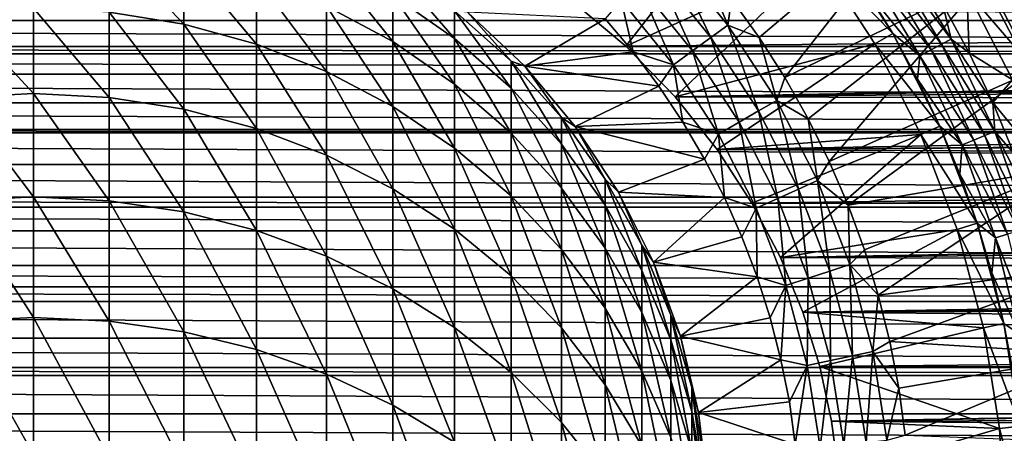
# Model space of a CAD drawing. Header units: metres. Extents: x -109 to 109, y -505 to 40.
# Tile 193 of 256: x 0 to 19, y -39 to -31. Entities that reach past the tile are written whole.
import ezdxf

# ---------------------------------------------------------------- set-up
doc = ezdxf.new("R2010")
doc.units = ezdxf.units.M
doc.layers.add('solid_K244224000C74', color=7, linetype='CONTINUOUS')

msp = doc.modelspace()

# ---------------------------------------------------------------- linework, layer by layer
at = {"layer": 'solid_K244224000C74'}
for points in [[(13.896953, -28.487419, 27.37269), (11.404708, -31.692879, 12.519485), (10.305127, -30.76927, 11.776764)], [(15.128572, -30.008352, 27.37269), (11.404708, -31.692879, 12.519485), (13.896953, -28.487419, 27.37269)], [(13.437012, -30.785473, 75.221321), (13.970309, -31.52792, 75.221321), (17.225948, -28.778015, 70.978676)], [(13.970309, -31.52792, 75.221321), (14.462628, -32.298149, 75.221321), (17.225948, -28.778015, 70.978676)], [(14.462628, -32.298149, 75.221321), (18.291599, -30.439341, 70.978676), (17.225948, -28.778015, 70.978676)], [(2.892772, -31.270903, 118.294044), (2.892772, -29.988445, 113.847847), (1.455538, -29.751289, 113.906052)], [(1.455538, -31.039175, 118.371078), (2.892772, -31.270903, 118.294044), (1.455538, -29.751289, 113.906052)], [(11.978685, -30.214344, 75.773232), (13.040473, -31.525541, 75.773232), (12.277284, -29.945484, 75.527054)], [(12.277284, -29.945484, 75.527054), (13.36554, -31.289368, 75.527054), (12.864301, -30.072987, 75.221321)], [(13.040473, -31.525541, 75.773232), (13.36554, -31.289368, 75.527054), (12.277284, -29.945484, 75.527054)], [(15.452178, -29.773237, 53.099995), (16.541107, -31.450037, 53.099995), (15.128618, -30.008415, 53.499996)], [(16.541107, -31.450037, 48.099998), (16.541107, -31.450037, 53.099995), (15.452178, -29.773237, 53.099995)], [(16.541107, -31.450037, 48.099998), (15.452178, -29.773237, 53.099995), (16.018541, -30.597292, 48.099998)], [(16.482012, -29.987072, 48.287544), (16.655737, -29.870993, 48.427227), (17.666368, -31.557129, 48.427227)], [(17.666368, -31.557129, 48.427227), (16.655737, -29.870993, 48.427227), (17.505573, -30.893152, 48.599087)], [(4.293628, -31.653873, 118.166733), (4.293628, -30.380392, 113.75164), (2.892772, -29.988445, 113.847847)], [(2.892772, -31.270903, 118.294044), (4.293628, -31.653873, 118.166733), (2.892772, -29.988445, 113.847847)], [(6.916417, -31.60705, 113.450562), (6.916417, -30.711815, 109.046906), (5.640489, -30.01569, 109.159554)], [(5.640489, -30.922197, 113.61866), (6.916417, -31.60705, 113.450562), (5.640489, -30.01569, 109.159554)], [(15.128572, -30.008352, 27.37269), (12.352988, -32.668911, 13.189122), (11.404708, -31.692879, 12.519485)], [(16.194645, -31.649946, 27.37269), (12.352988, -32.668911, 13.189122), (15.128572, -30.008352, 27.37269)], [(13.36554, -31.289368, 75.527054), (13.437012, -30.785473, 75.221321), (12.864301, -30.072987, 75.221321)], [(16.194645, -31.649946, 27.37269), (15.128572, -30.008352, 27.37269), (15.128618, -30.008415, 53.499996)], [(16.194645, -31.649946, 27.37269), (15.128618, -30.008415, 53.499996), (16.194675, -31.65, 53.499996)], [(16.541107, -31.450037, 53.099995), (16.194675, -31.65, 53.499996), (15.128618, -30.008415, 53.499996)], [(16.089058, -30.249634, 48.121601), (16.291336, -30.114477, 48.184708), (17.279856, -31.763725, 48.184708)], [(16.291336, -30.114477, 48.184708), (16.482012, -29.987072, 48.287544), (17.482103, -31.655621, 48.287544)], [(17.279856, -31.763725, 48.184708), (16.291336, -30.114477, 48.184708), (17.482103, -31.655621, 48.287544)], [(17.482103, -31.655621, 48.287544), (16.482012, -29.987072, 48.287544), (17.666368, -31.557129, 48.427227)], [(8.105368, -31.544586, 108.91214), (8.105368, -31.013397, 104.518082), (6.916417, -30.172503, 104.585648)], [(6.916417, -30.711815, 109.046906), (8.105368, -31.544586, 108.91214), (6.916417, -30.172503, 104.585648)], [(11.655122, -30.50568, 75.953461), (12.68823, -31.781462, 75.953461), (11.978685, -30.214344, 75.773232)], [(12.68823, -31.781462, 75.953461), (13.040473, -31.525541, 75.773232), (11.978685, -30.214344, 75.773232)], [(16.018541, -30.597292, 48.099998), (16.089058, -30.249634, 48.121601), (17.065306, -31.878405, 48.121601)], [(17.065306, -31.878405, 48.121601), (16.089058, -30.249634, 48.121601), (17.279856, -31.763725, 48.184708)], [(5.640489, -32.183273, 117.990738), (5.640489, -30.922197, 113.61866), (4.293628, -30.380392, 113.75164)], [(4.293628, -31.653873, 118.166733), (5.640489, -32.183273, 117.990738), (4.293628, -30.380392, 113.75164)], [(11.314578, -30.812307, 76.063286), (12.317499, -32.050812, 76.063286), (11.655122, -30.50568, 75.953461)], [(12.317499, -32.050812, 76.063286), (12.68823, -31.781462, 75.953461), (11.655122, -30.50568, 75.953461)], [(14.462628, -32.298149, 75.221321), (14.912525, -33.093899, 75.221321), (18.291599, -30.439341, 70.978676)], [(14.912525, -33.093899, 75.221321), (15.318683, -33.912842, 75.221321), (18.291599, -30.439341, 70.978676)], [(15.318683, -33.912842, 75.221321), (19.197523, -32.192883, 70.978676), (18.291599, -30.439341, 70.978676)], [(19.219315, -32.084534, 49.994743), (17.96553, -30.632397, 49.266903), (18.344189, -30.400082, 49.994743)], [(19.025721, -31.145821, 70.621857), (18.291599, -30.439341, 70.978676), (19.197523, -32.192883, 70.978676)], [(19.219315, -32.084534, 49.994743), (18.344189, -30.400082, 49.994743), (19.093786, -31.032692, 50.771175)], [(16.541107, -31.450037, 48.099998), (16.018541, -30.597292, 48.099998), (17.065306, -31.878405, 48.121601)], [(17.96553, -30.632397, 49.266903), (18.010534, -31.823175, 48.599087), (17.505573, -30.893152, 48.599087)], [(17.96553, -30.632397, 49.266903), (18.848856, -32.341591, 49.266903), (18.010534, -31.823175, 48.599087)], [(19.219315, -32.084534, 49.994743), (18.848856, -32.341591, 49.266903), (17.96553, -30.632397, 49.266903)], [(63.560516, -31.201097, -12.138432), (-63.560509, -31.20109, -12.138426), (-62.931847, -30.725193, -11.738329)], [(62.931858, -30.725201, -11.738335), (63.560516, -31.201097, -12.138432), (-62.931847, -30.725193, -11.738329)], [(8.105368, -32.426338, 113.249474), (8.105368, -31.544586, 108.91214), (6.916417, -30.711815, 109.046906)], [(6.916417, -31.60705, 113.450562), (8.105368, -32.426338, 113.249474), (6.916417, -30.711815, 109.046906)], [(63.561947, -31.202192, 12.139315), (62.933384, -30.726368, 11.739356), (10.305127, -30.76927, 11.776764)], [(63.561947, -31.202192, 12.139315), (10.305127, -30.76927, 11.776764), (11.404708, -31.692879, 12.519485)], [(11.314578, -30.812307, 76.063286), (11.007166, -31.170361, 76.099998), (11.541083, -31.803129, 76.099998)], [(11.314578, -30.812307, 76.063286), (11.541083, -31.803129, 76.099998), (12.317499, -32.050812, 76.063286)], [(13.36554, -31.289368, 75.527054), (13.970309, -31.52792, 75.221321), (13.437012, -30.785473, 75.221321)], [(17.666368, -31.557129, 48.427227), (17.505573, -30.893152, 48.599087), (18.010534, -31.823175, 48.599087)], [(0, -32.605629, 122.750404), (0, -30.961607, 118.396866), (-1.455538, -31.039175, 118.371078)], [(-1.455538, -32.680878, 122.718483), (0, -32.605629, 122.750404), (-1.455538, -31.039175, 118.371078)], [(1.455538, -32.680878, 122.718483), (0, -30.961607, 118.396866), (0, -32.605629, 122.750404)], [(1.455538, -32.680878, 122.718483), (1.455538, -31.039175, 118.371078), (0, -30.961607, 118.396866)], [(2.892772, -32.905682, 122.623123), (2.892772, -31.270903, 118.294044), (1.455538, -31.039175, 118.371078)], [(1.455538, -32.680878, 122.718483), (2.892772, -32.905682, 122.623123), (1.455538, -31.039175, 118.371078)], [(6.916417, -32.852448, 117.76828), (6.916417, -31.60705, 113.450562), (5.640489, -30.922197, 113.61866)], [(5.640489, -32.183273, 117.990738), (6.916417, -32.852448, 117.76828), (5.640489, -30.922197, 113.61866)], [(8.356239, -31.041422, 100.099998), (8.105368, -31.013397, 104.518082), (9.192389, -31.981699, 104.440277)], [(9.192389, -32.503532, 108.756958), (9.192389, -31.981699, 104.440277), (8.105368, -31.013397, 104.518082)], [(8.105368, -31.544586, 108.91214), (9.192389, -32.503532, 108.756958), (8.105368, -31.013397, 104.518082)], [(8.35618, -31.041376, 76.099998), (9.455892, -32.078907, 76.099998), (11.007166, -31.170361, 76.099998)], [(9.455857, -32.078857, 100.099998), (9.455892, -32.078907, 76.099998), (8.35618, -31.041376, 76.099998)], [(9.455857, -32.078857, 100.099998), (8.35618, -31.041376, 76.099998), (8.356239, -31.041422, 100.099998)], [(9.455857, -32.078857, 100.099998), (8.356239, -31.041422, 100.099998), (9.192389, -31.981699, 104.440277)], [(64.223526, -31.703161, -12.527122), (-64.223518, -31.703154, -12.527117), (-63.560509, -31.20109, -12.138426)], [(63.560516, -31.201097, -12.138432), (64.223526, -31.703161, -12.527122), (-63.560509, -31.20109, -12.138426)], [(4.293628, -33.277214, 122.465515), (4.293628, -31.653873, 118.166733), (2.892772, -31.270903, 118.294044)], [(2.892772, -32.905682, 122.623123), (4.293628, -33.277214, 122.465515), (2.892772, -31.270903, 118.294044)], [(9.455892, -32.078907, 76.099998), (11.541083, -31.803129, 76.099998), (11.007166, -31.170361, 76.099998)], [(64.224861, -31.70417, 12.527871), (63.561947, -31.202192, 12.139315), (11.404708, -31.692879, 12.519485)], [(13.040473, -31.525541, 75.773232), (13.959386, -32.940544, 75.773232), (13.36554, -31.289368, 75.527054)], [(13.36554, -31.289368, 75.527054), (14.307359, -32.739643, 75.527054), (13.970309, -31.52792, 75.221321)], [(13.959386, -32.940544, 75.773232), (14.307359, -32.739643, 75.527054), (13.36554, -31.289368, 75.527054)], [(16.541107, -31.450037, 53.099995), (17.448751, -33.231403, 53.099995), (16.194675, -31.65, 53.499996)], [(17.448751, -33.231403, 48.099998), (17.448751, -33.231403, 53.099995), (16.541107, -31.450037, 53.099995)], [(17.018272, -32.328876, 48.099998), (16.541107, -31.450037, 53.099995), (16.541107, -31.450037, 48.099998)], [(17.448751, -33.231403, 48.099998), (16.541107, -31.450037, 53.099995), (17.018272, -32.328876, 48.099998)], [(17.018272, -32.328876, 48.099998), (16.541107, -31.450037, 48.099998), (17.065306, -31.878405, 48.121601)], [(5.640489, -33.790802, 122.247643), (5.640489, -32.183273, 117.990738), (4.293628, -31.653873, 118.166733)], [(4.293628, -33.277214, 122.465515), (5.640489, -33.790802, 122.247643), (4.293628, -31.653873, 118.166733)], [(8.105368, -33.652977, 117.502151), (8.105368, -32.426338, 113.249474), (6.916417, -31.60705, 113.450562)], [(6.916417, -32.852448, 117.76828), (8.105368, -33.652977, 117.502151), (6.916417, -31.60705, 113.450562)], [(9.192389, -33.369759, 113.017914), (9.192389, -32.503532, 108.756958), (8.105368, -31.544586, 108.91214)], [(8.105368, -32.426338, 113.249474), (9.192389, -33.369759, 113.017914), (8.105368, -31.544586, 108.91214)], [(16.194645, -31.649946, 27.37269), (13.158628, -33.681046, 13.776535), (12.352988, -32.668911, 13.189122)], [(12.68823, -31.781462, 75.953461), (13.582321, -33.158241, 75.953461), (13.040473, -31.525541, 75.773232)], [(13.582321, -33.158241, 75.953461), (13.959386, -32.940544, 75.773232), (13.040473, -31.525541, 75.773232)], [(17.08334, -33.394115, 27.37269), (13.158628, -33.681046, 13.776535), (16.194645, -31.649946, 27.37269)], [(14.307359, -32.739643, 75.527054), (14.462628, -32.298149, 75.221321), (13.970309, -31.52792, 75.221321)], [(16.194645, -31.649946, 27.37269), (16.194675, -31.65, 53.499996), (17.0833, -33.394024, 53.499996)], [(17.08334, -33.394115, 27.37269), (16.194645, -31.649946, 27.37269), (17.0833, -33.394024, 53.499996)], [(17.448751, -33.231403, 53.099995), (17.0833, -33.394024, 53.499996), (16.194675, -31.65, 53.499996)], [(17.279856, -31.763725, 48.184708), (17.482103, -31.655621, 48.287544), (18.313831, -33.414162, 48.287544)], [(17.482103, -31.655621, 48.287544), (17.666368, -31.557129, 48.427227), (18.506863, -33.334206, 48.427227)], [(18.313831, -33.414162, 48.287544), (17.482103, -31.655621, 48.287544), (18.506863, -33.334206, 48.427227)], [(17.666368, -31.557129, 48.427227), (18.010534, -31.823175, 48.599087), (18.466129, -32.778351, 48.599087)], [(18.506863, -33.334206, 48.427227), (17.666368, -31.557129, 48.427227), (18.466129, -32.778351, 48.599087)], [(64.920494, -32.231075, -12.90217), (-64.920479, -32.231071, -12.902165), (-64.402908, -31.839027, -12.62682)], [(64.402908, -31.839027, -12.62682), (-64.402908, -31.839027, -12.62682), (-64.223518, -31.703154, -12.527117)], [(64.402908, -31.839027, -12.62682), (64.920494, -32.231075, -12.90217), (-64.402908, -31.839027, -12.62682)], [(64.223526, -31.703161, -12.527122), (64.402908, -31.839027, -12.62682), (-64.223518, -31.703154, -12.527117)], [(9.455892, -32.078907, 76.099998), (12.038725, -32.464859, 76.099998), (11.541083, -31.803129, 76.099998)], [(64.224861, -31.70417, 12.527871), (11.404708, -31.692879, 12.519485), (12.352988, -32.668911, 13.189122)], [(12.317499, -32.050812, 76.063286), (11.541083, -31.803129, 76.099998), (12.038725, -32.464859, 76.099998)], [(12.317499, -32.050812, 76.063286), (13.185468, -33.387367, 76.063286), (12.68823, -31.781462, 75.953461)], [(64.402908, -31.839024, 12.626818), (64.224861, -31.70417, 12.527871), (12.352988, -32.668911, 13.189122)], [(64.92173, -32.23201, 12.902802), (64.402908, -31.839024, 12.626818), (12.352988, -32.668911, 13.189122)], [(13.185468, -33.387367, 76.063286), (13.582321, -33.158241, 75.953461), (12.68823, -31.781462, 75.953461)], [(17.065306, -31.878405, 48.121601), (17.279856, -31.763725, 48.184708), (18.101963, -33.501923, 48.184708)], [(18.101963, -33.501923, 48.184708), (17.279856, -31.763725, 48.184708), (18.313831, -33.414162, 48.287544)], [(18.848856, -32.341591, 49.266903), (18.466129, -32.778351, 48.599087), (18.010534, -31.823175, 48.599087)], [(9.455857, -32.078857, 100.099998), (9.192389, -31.981699, 104.440277), (10.163809, -33.065228, 104.353218)], [(10.163809, -33.576595, 108.583313), (10.163809, -33.065228, 104.353218), (9.192389, -31.981699, 104.440277)], [(9.192389, -32.503532, 108.756958), (10.163809, -33.576595, 108.583313), (9.192389, -31.981699, 104.440277)], [(17.018272, -32.328876, 48.099998), (17.065306, -31.878405, 48.121601), (17.877205, -33.59502, 48.121601)], [(17.877205, -33.59502, 48.121601), (17.065306, -31.878405, 48.121601), (18.101963, -33.501923, 48.184708)], [(6.916417, -34.439987, 121.972252), (6.916417, -32.852448, 117.76828), (5.640489, -32.183273, 117.990738)], [(5.640489, -33.790802, 122.247643), (6.916417, -34.439987, 121.972252), (5.640489, -32.183273, 117.990738)], [(10.427602, -33.236938, 100.099998), (9.455892, -32.078907, 76.099998), (9.455857, -32.078857, 100.099998)], [(10.427602, -33.236938, 100.099998), (9.455857, -32.078857, 100.099998), (10.163809, -33.065228, 104.353218)], [(9.455892, -32.078907, 76.099998), (10.427547, -33.23687, 76.099998), (12.038725, -32.464859, 76.099998)], [(10.427602, -33.236938, 100.099998), (10.427547, -33.23687, 76.099998), (9.455892, -32.078907, 76.099998)], [(12.317499, -32.050812, 76.063286), (12.038725, -32.464859, 76.099998), (12.498758, -33.153965, 76.099998)], [(12.317499, -32.050812, 76.063286), (12.498758, -33.153965, 76.099998), (13.185468, -33.387367, 76.063286)], [(15.318683, -33.912842, 75.221321), (15.679908, -34.752575, 75.221321), (19.197523, -32.192883, 70.978676)], [(15.679908, -34.752575, 75.221321), (19.935804, -34.023335, 70.978676), (19.197523, -32.192883, 70.978676)], [(65.651901, -32.784889, -13.261673), (-65.651894, -32.784882, -13.261669), (-64.920479, -32.231071, -12.902165)], [(64.920494, -32.231075, -12.90217), (65.651901, -32.784889, -13.261673), (-64.920479, -32.231071, -12.902165)], [(65.653061, -32.785763, 13.262214), (64.92173, -32.23201, 12.902802), (12.352988, -32.668911, 13.189122)], [(14.307359, -32.739643, 75.527054), (14.912525, -33.093899, 75.221321), (14.462628, -32.298149, 75.221321)], [(17.448751, -33.231403, 48.099998), (17.018272, -32.328876, 48.099998), (17.877205, -33.59502, 48.121601)], [(18.848856, -32.341591, 49.266903), (19.570019, -34.125275, 49.266903), (18.466129, -32.778351, 48.599087)], [(0, -34.59338, 126.95813), (0, -32.605629, 122.750404), (-1.455538, -32.680878, 122.718483)], [(1.455538, -34.665829, 126.92028), (0, -32.605629, 122.750404), (0, -34.59338, 126.95813)], [(1.455538, -34.665829, 126.92028), (1.455538, -32.680878, 122.718483), (0, -32.605629, 122.750404)], [(9.192389, -34.574795, 117.195709), (9.192389, -33.369759, 113.017914), (8.105368, -32.426338, 113.249474)], [(8.105368, -33.652977, 117.502151), (9.192389, -34.574795, 117.195709), (8.105368, -32.426338, 113.249474)], [(10.163809, -34.425446, 112.758797), (10.163809, -33.576595, 108.583313), (9.192389, -32.503532, 108.756958)], [(9.192389, -33.369759, 113.017914), (10.163809, -34.425446, 112.758797), (9.192389, -32.503532, 108.756958)], [(10.427547, -33.23687, 76.099998), (12.498758, -33.153965, 76.099998), (12.038725, -32.464859, 76.099998)], [(66.327728, -33.296616, -13.565319), (-66.327721, -33.296616, -13.565319), (-65.651894, -32.784882, -13.261669)], [(65.651901, -32.784889, -13.261673), (66.327728, -33.296616, -13.565319), (-65.651894, -32.784882, -13.261669)], [(-1.455538, -34.665829, 126.92028), (0, -34.59338, 126.95813), (-1.455538, -32.680878, 122.718483)], [(2.892772, -34.882263, 126.807198), (2.892772, -32.905682, 122.623123), (1.455538, -32.680878, 122.718483)], [(1.455538, -34.665829, 126.92028), (2.892772, -34.882263, 126.807198), (1.455538, -32.680878, 122.718483)], [(65.653061, -32.785763, 13.262214), (12.352988, -32.668911, 13.189122), (13.158628, -33.681046, 13.776535)], [(66.327721, -33.296616, 13.565319), (65.653061, -32.785763, 13.262214), (13.158628, -33.681046, 13.776535)], [(13.959386, -32.940544, 75.773232), (14.725358, -34.443848, 75.773232), (14.307359, -32.739643, 75.527054)], [(14.307359, -32.739643, 75.527054), (15.092424, -34.280418, 75.527054), (14.912525, -33.093899, 75.221321)], [(14.725358, -34.443848, 75.773232), (15.092424, -34.280418, 75.527054), (14.307359, -32.739643, 75.527054)], [(19.570019, -34.125275, 49.266903), (18.871109, -33.756062, 48.599087), (18.466129, -32.778351, 48.599087)], [(18.506863, -33.334206, 48.427227), (18.466129, -32.778351, 48.599087), (18.871109, -33.756062, 48.599087)], [(4.293628, -35.239964, 126.620316), (4.293628, -33.277214, 122.465515), (2.892772, -32.905682, 122.623123)], [(2.892772, -34.882263, 126.807198), (4.293628, -35.239964, 126.620316), (2.892772, -32.905682, 122.623123)], [(8.105368, -35.216602, 121.642807), (8.105368, -33.652977, 117.502151), (6.916417, -32.852448, 117.76828)], [(6.916417, -34.439987, 121.972252), (8.105368, -35.216602, 121.642807), (6.916417, -32.852448, 117.76828)], [(13.582321, -33.158241, 75.953461), (14.327603, -34.620941, 75.953461), (13.959386, -32.940544, 75.773232)], [(14.327603, -34.620941, 75.953461), (14.725358, -34.443848, 75.773232), (13.959386, -32.940544, 75.773232)], [(10.427602, -33.236938, 100.099998), (10.163809, -33.065228, 104.353218), (11.007415, -34.250359, 104.257996)], [(11.007415, -34.750278, 108.393387), (11.007415, -34.250359, 104.257996), (10.163809, -33.065228, 104.353218)], [(10.163809, -33.576595, 108.583313), (11.007415, -34.750278, 108.393387), (10.163809, -33.065228, 104.353218)], [(10.427547, -33.23687, 76.099998), (12.919087, -33.867245, 76.099998), (12.498758, -33.153965, 76.099998)], [(13.185468, -33.387367, 76.063286), (12.498758, -33.153965, 76.099998), (12.919087, -33.867245, 76.099998)], [(13.185468, -33.387367, 76.063286), (13.908973, -34.807327, 76.063286), (13.582321, -33.158241, 75.953461)], [(13.908973, -34.807327, 76.063286), (14.327603, -34.620941, 75.953461), (13.582321, -33.158241, 75.953461)], [(15.092424, -34.280418, 75.527054), (15.318683, -33.912842, 75.221321), (14.912525, -33.093899, 75.221321)], [(67.213531, -33.967731, -13.925057), (-67.213524, -33.967728, -13.925054), (-66.416985, -33.364227, -13.603491)], [(66.416992, -33.364231, -13.603495), (-66.416985, -33.364227, -13.603491), (-66.327721, -33.296616, -13.565319)], [(66.416992, -33.364231, -13.603495), (67.213531, -33.967731, -13.925057), (-66.416985, -33.364227, -13.603491)], [(66.327728, -33.296616, -13.565319), (66.416992, -33.364231, -13.603495), (-66.327721, -33.296616, -13.565319)], [(5.640489, -35.734432, 126.361977), (5.640489, -33.790802, 122.247643), (4.293628, -33.277214, 122.465515)], [(4.293628, -35.239964, 126.620316), (5.640489, -35.734432, 126.361977), (4.293628, -33.277214, 122.465515)], [(10.427547, -33.23687, 76.099998), (11.258359, -34.500065, 76.099998), (12.919087, -33.867245, 76.099998)], [(11.25833, -34.5, 100.099998), (11.258359, -34.500065, 76.099998), (10.427547, -33.23687, 76.099998)], [(11.25833, -34.5, 100.099998), (10.427547, -33.23687, 76.099998), (10.427602, -33.236938, 100.099998)], [(11.25833, -34.5, 100.099998), (10.427602, -33.236938, 100.099998), (11.007415, -34.250359, 104.257996)], [(66.418083, -33.365059, 13.603957), (66.327721, -33.296616, 13.565319), (13.158628, -33.681046, 13.776535)], [(67.214554, -33.96851, 13.92545), (66.418083, -33.365059, 13.603957), (13.158628, -33.681046, 13.776535)], [(17.448751, -33.231403, 53.099995), (18.165146, -35.097672, 53.099995), (17.0833, -33.394024, 53.499996)], [(18.165146, -35.097672, 48.099998), (18.165146, -35.097672, 53.099995), (17.448751, -33.231403, 53.099995)], [(17.831356, -34.155094, 48.099998), (17.448751, -33.231403, 53.099995), (17.448751, -33.231403, 48.099998)], [(18.165146, -35.097672, 48.099998), (17.448751, -33.231403, 53.099995), (17.831356, -34.155094, 48.099998)], [(17.831356, -34.155094, 48.099998), (17.448751, -33.231403, 48.099998), (17.877205, -33.59502, 48.121601)], [(18.313831, -33.414162, 48.287544), (18.506863, -33.334206, 48.427227), (19.169127, -35.185108, 48.427227)], [(18.506863, -33.334206, 48.427227), (18.871109, -33.756062, 48.599087), (19.224365, -34.753624, 48.599087)], [(19.169127, -35.185108, 48.427227), (18.506863, -33.334206, 48.427227), (19.224365, -34.753624, 48.599087)], [(10.163809, -35.606308, 116.852791), (10.163809, -34.425446, 112.758797), (9.192389, -33.369759, 113.017914)], [(9.192389, -34.574795, 117.195709), (10.163809, -35.606308, 116.852791), (9.192389, -33.369759, 113.017914)], [(13.185468, -33.387367, 76.063286), (12.919087, -33.867245, 76.099998), (13.298898, -34.603207, 76.099998)], [(17.08334, -33.394115, 27.37269), (13.830917, -34.715927, 14.278319), (13.158628, -33.681046, 13.776535)], [(13.185468, -33.387367, 76.063286), (13.298898, -34.603207, 76.099998), (13.908973, -34.807327, 76.063286)], [(17.08334, -33.394115, 27.37269), (14.377326, -35.759266, 14.693357), (13.830917, -34.715927, 14.278319)], [(17.784714, -35.221245, 27.37269), (14.377326, -35.759266, 14.693357), (17.08334, -33.394115, 27.37269)], [(17.08334, -33.394115, 27.37269), (17.0833, -33.394024, 53.499996), (17.784758, -35.221382, 53.499996)], [(18.165146, -35.097672, 53.099995), (17.784758, -35.221382, 53.499996), (17.0833, -33.394024, 53.499996)], [(17.784714, -35.221245, 27.37269), (17.08334, -33.394115, 27.37269), (17.784758, -35.221382, 53.499996)], [(17.877205, -33.59502, 48.121601), (18.101963, -33.501923, 48.184708), (18.749737, -35.312328, 48.184708)], [(18.101963, -33.501923, 48.184708), (18.313831, -33.414162, 48.287544), (18.969187, -35.245762, 48.287544)], [(18.749737, -35.312328, 48.184708), (18.101963, -33.501923, 48.184708), (18.969187, -35.245762, 48.287544)], [(18.969187, -35.245762, 48.287544), (18.313831, -33.414162, 48.287544), (19.169127, -35.185108, 48.427227)], [(9.192389, -36.110886, 121.263443), (9.192389, -34.574795, 117.195709), (8.105368, -33.652977, 117.502151)], [(8.105368, -35.216602, 121.642807), (9.192389, -36.110886, 121.263443), (8.105368, -33.652977, 117.502151)], [(11.007415, -35.58012, 112.475388), (11.007415, -34.750278, 108.393387), (10.163809, -33.576595, 108.583313)], [(10.163809, -34.425446, 112.758797), (11.007415, -35.58012, 112.475388), (10.163809, -33.576595, 108.583313)], [(67.214554, -33.96851, 13.92545), (13.158628, -33.681046, 13.776535), (13.830917, -34.715927, 14.278319)], [(17.831356, -34.155094, 48.099998), (17.877205, -33.59502, 48.121601), (18.516935, -35.38295, 48.121601)], [(18.516935, -35.38295, 48.121601), (17.877205, -33.59502, 48.121601), (18.749737, -35.312328, 48.184708)], [(6.916417, -36.359451, 126.035423), (6.916417, -34.439987, 121.972252), (5.640489, -33.790802, 122.247643)], [(5.640489, -35.734432, 126.361977), (6.916417, -36.359451, 126.035423), (5.640489, -33.790802, 122.247643)], [(11.258359, -34.500065, 76.099998), (13.298898, -34.603207, 76.099998), (12.919087, -33.867245, 76.099998)], [(15.092424, -34.280418, 75.527054), (15.679908, -34.752575, 75.221321), (15.318683, -33.912842, 75.221321)], [(68.042923, -34.595444, -14.224686), (-68.042915, -34.59544, -14.224683), (-67.213524, -33.967728, -13.925054)], [(67.213531, -33.967731, -13.925057), (68.042923, -34.595444, -14.224686), (-67.213524, -33.967728, -13.925054)], [(68.043884, -34.596184, 14.225018), (67.214554, -33.96851, 13.92545), (13.830917, -34.715927, 14.278319)], [(15.679908, -34.752575, 75.221321), (15.995142, -35.610638, 75.221321), (19.935804, -34.023335, 70.978676)], [(15.995142, -35.610638, 75.221321), (16.26346, -36.484505, 75.221321), (19.935804, -34.023335, 70.978676)], [(16.26346, -36.484505, 75.221321), (20.5, -35.914711, 70.978676), (19.935804, -34.023335, 70.978676)], [(11.25833, -34.5, 100.099998), (11.007415, -34.250359, 104.257996), (11.712595, -35.522186, 104.155807)], [(11.712595, -36.009819, 108.18956), (11.712595, -35.522186, 104.155807), (11.007415, -34.250359, 104.257996)], [(11.007415, -34.750278, 108.393387), (11.712595, -36.009819, 108.18956), (11.007415, -34.250359, 104.257996)], [(14.725358, -34.443848, 75.773232), (15.329995, -36.018982, 75.773232), (15.092424, -34.280418, 75.527054)], [(15.092424, -34.280418, 75.527054), (15.712133, -35.894817, 75.527054), (15.679908, -34.752575, 75.221321)], [(15.329995, -36.018982, 75.773232), (15.712133, -35.894817, 75.527054), (15.092424, -34.280418, 75.527054)], [(18.165146, -35.097672, 48.099998), (17.831356, -34.155094, 48.099998), (18.516935, -35.38295, 48.121601)], [(8.105368, -37.107155, 125.644775), (8.105368, -35.216602, 121.642807), (6.916417, -34.439987, 121.972252)], [(6.916417, -36.359451, 126.035423), (8.105368, -37.107155, 125.644775), (6.916417, -34.439987, 121.972252)], [(11.007415, -36.73455, 116.477722), (11.007415, -35.58012, 112.475388), (10.163809, -34.425446, 112.758797)], [(10.163809, -35.606308, 116.852791), (11.007415, -36.73455, 116.477722), (10.163809, -34.425446, 112.758797)], [(11.93681, -35.850964, 100.099998), (11.258359, -34.500065, 76.099998), (11.25833, -34.5, 100.099998)], [(11.93681, -35.850964, 100.099998), (11.25833, -34.5, 100.099998), (11.712595, -35.522186, 104.155807)], [(11.258359, -34.500065, 76.099998), (11.936769, -35.85088, 76.099998), (13.298898, -34.603207, 76.099998)], [(11.93681, -35.850964, 100.099998), (11.936769, -35.85088, 76.099998), (11.258359, -34.500065, 76.099998)], [(14.327603, -34.620941, 75.953461), (14.915908, -36.153526, 75.953461), (14.725358, -34.443848, 75.773232)], [(14.915908, -36.153526, 75.953461), (15.329995, -36.018982, 75.773232), (14.725358, -34.443848, 75.773232)], [(68.302475, -34.791893, -14.311512), (-68.302475, -34.791889, -14.311512), (-68.042915, -34.59544, -14.224683)], [(68.042923, -34.595444, -14.224686), (68.302475, -34.791893, -14.311512), (-68.042915, -34.59544, -14.224683)], [(0, -36.912067, 130.99295), (0, -34.59338, 126.95813), (-1.455538, -34.665829, 126.92028)], [(-1.455538, -36.981247, 130.949417), (0, -36.912067, 130.99295), (-1.455538, -34.665829, 126.92028)], [(1.455538, -36.981247, 130.949417), (0, -34.59338, 126.95813), (0, -36.912067, 130.99295)], [(1.455538, -36.981247, 130.949417), (1.455538, -34.665829, 126.92028), (0, -34.59338, 126.95813)], [(2.892772, -37.18792, 130.819351), (2.892772, -34.882263, 126.807198), (1.455538, -34.665829, 126.92028)], [(1.455538, -36.981247, 130.949417), (2.892772, -37.18792, 130.819351), (1.455538, -34.665829, 126.92028)], [(10.163809, -37.111591, 120.838936), (10.163809, -35.606308, 116.852791), (9.192389, -34.574795, 117.195709)], [(9.192389, -36.110886, 121.263443), (10.163809, -37.111591, 120.838936), (9.192389, -34.574795, 117.195709)], [(11.936769, -35.85088, 76.099998), (13.636667, -35.359016, 76.099998), (13.298898, -34.603207, 76.099998)], [(13.908973, -34.807327, 76.063286), (13.298898, -34.603207, 76.099998), (13.636667, -35.359016, 76.099998)], [(68.302498, -34.791916, 14.311522), (68.043884, -34.596184, 14.225018), (13.830917, -34.715927, 14.278319)], [(13.908973, -34.807327, 76.063286), (14.480089, -36.295135, 76.063286), (14.327603, -34.620941, 75.953461)], [(14.480089, -36.295135, 76.063286), (14.915908, -36.153526, 75.953461), (14.327603, -34.620941, 75.953461)], [(68.901123, -35.245316, -14.49978), (-68.901115, -35.245312, -14.499778), (-68.302475, -34.791889, -14.311512)], [(68.302475, -34.791893, -14.311512), (68.901123, -35.245316, -14.49978), (-68.302475, -34.791889, -14.311512)], [(4.293628, -37.529488, 130.604385), (4.293628, -35.239964, 126.620316), (2.892772, -34.882263, 126.807198)], [(2.892772, -37.18792, 130.819351), (4.293628, -37.529488, 130.604385), (2.892772, -34.882263, 126.807198)], [(11.712595, -36.819271, 112.171242), (11.712595, -36.009819, 108.18956), (11.007415, -34.750278, 108.393387)], [(11.007415, -35.58012, 112.475388), (11.712595, -36.819271, 112.171242), (11.007415, -34.750278, 108.393387)], [(13.908973, -34.807327, 76.063286), (13.636667, -35.359016, 76.099998), (13.931458, -36.132389, 76.099998)], [(68.302498, -34.791916, 14.311522), (13.830917, -34.715927, 14.278319), (14.377326, -35.759266, 14.693357)], [(13.908973, -34.807327, 76.063286), (13.931458, -36.132389, 76.099998), (14.480089, -36.295135, 76.063286)], [(68.902031, -35.24601, 14.500054), (68.302498, -34.791916, 14.311522), (14.377326, -35.759266, 14.693357)], [(15.712133, -35.894817, 75.527054), (15.995142, -35.610638, 75.221321), (15.679908, -34.752575, 75.221321)], [(69.78595, -35.915699, -14.748217), (-69.785942, -35.915695, -14.748215), (-68.901115, -35.245312, -14.499778)], [(68.901123, -35.245316, -14.49978), (69.78595, -35.915699, -14.748217), (-68.901115, -35.245312, -14.499778)], [(5.640489, -38.001652, 130.307236), (5.640489, -35.734432, 126.361977), (4.293628, -35.239964, 126.620316)], [(4.293628, -37.529488, 130.604385), (5.640489, -38.001652, 130.307236), (4.293628, -35.239964, 126.620316)], [(9.192389, -37.968147, 125.194939), (9.192389, -36.110886, 121.263443), (8.105368, -35.216602, 121.642807)], [(8.105368, -37.107155, 125.644775), (9.192389, -37.968147, 125.194939), (8.105368, -35.216602, 121.642807)], [(17.784714, -35.221245, 27.37269), (14.810318, -36.808804, 15.026439), (14.377326, -35.759266, 14.693357)], [(69.786781, -35.916328, 14.748434), (68.902031, -35.24601, 14.500054), (14.377326, -35.759266, 14.693357)], [(18.291391, -37.112198, 27.37269), (14.810318, -36.808804, 15.026439), (17.784714, -35.221245, 27.37269)], [(17.784714, -35.221245, 27.37269), (17.784758, -35.221382, 53.499996), (18.291361, -37.112053, 53.499996)], [(18.291391, -37.112198, 27.37269), (17.784714, -35.221245, 27.37269), (18.291361, -37.112053, 53.499996)], [(18.165146, -35.097672, 53.099995), (18.68264, -37.028984, 53.099995), (17.784758, -35.221382, 53.499996)], [(18.68264, -37.028984, 53.099995), (18.291361, -37.112053, 53.499996), (17.784758, -35.221382, 53.499996)], [(18.68264, -37.028984, 48.099998), (18.68264, -37.028984, 53.099995), (18.165146, -35.097672, 53.099995)], [(18.44919, -36.056583, 48.099998), (18.165146, -35.097672, 53.099995), (18.165146, -35.097672, 48.099998)], [(18.68264, -37.028984, 48.099998), (18.165146, -35.097672, 53.099995), (18.44919, -36.056583, 48.099998)], [(18.44919, -36.056583, 48.099998), (18.165146, -35.097672, 48.099998), (18.516935, -35.38295, 48.121601)], [(11.936769, -35.85088, 76.099998), (13.931458, -36.132389, 76.099998), (13.636667, -35.359016, 76.099998)], [(18.44919, -36.056583, 48.099998), (18.516935, -35.38295, 48.121601), (18.978338, -37.224976, 48.121601)], [(18.516935, -35.38295, 48.121601), (18.749737, -35.312328, 48.184708), (19.21694, -37.177513, 48.184708)], [(18.978338, -37.224976, 48.121601), (18.516935, -35.38295, 48.121601), (19.21694, -37.177513, 48.184708)], [(11.007415, -38.206127, 120.374619), (11.007415, -36.73455, 116.477722), (10.163809, -35.606308, 116.852791)], [(10.163809, -37.111591, 120.838936), (11.007415, -38.206127, 120.374619), (10.163809, -35.606308, 116.852791)], [(11.712595, -37.945328, 116.075211), (11.712595, -36.819271, 112.171242), (11.007415, -35.58012, 112.475388)], [(11.007415, -36.73455, 116.477722), (11.712595, -37.945328, 116.075211), (11.007415, -35.58012, 112.475388)], [(11.93681, -35.850964, 100.099998), (11.712595, -35.522186, 104.155807), (12.270483, -36.864723, 104.047935)], [(12.270483, -37.339386, 107.974411), (12.270483, -36.864723, 104.047935), (11.712595, -35.522186, 104.155807)], [(11.712595, -36.009819, 108.18956), (12.270483, -37.339386, 107.974411), (11.712595, -35.522186, 104.155807)], [(15.712133, -35.894817, 75.527054), (16.26346, -36.484505, 75.221321), (15.995142, -35.610638, 75.221321)], [(6.916417, -38.59848, 129.931625), (6.916417, -36.359451, 126.035423), (5.640489, -35.734432, 126.361977)], [(5.640489, -38.001652, 130.307236), (6.916417, -38.59848, 129.931625), (5.640489, -35.734432, 126.361977)], [(69.786781, -35.916328, 14.748434), (14.377326, -35.759266, 14.693357), (14.810318, -36.808804, 15.026439)], [(70.319847, -36.319675, -14.88135), (-70.319847, -36.319675, -14.881349), (-69.785942, -35.915695, -14.748215)], [(69.78595, -35.915699, -14.748217), (70.319847, -36.319675, -14.88135), (-69.785942, -35.915695, -14.748215)], [(12.270483, -38.127308, 111.850189), (12.270483, -37.339386, 107.974411), (11.712595, -36.009819, 108.18956)], [(11.712595, -36.819271, 112.171242), (12.270483, -38.127308, 111.850189), (11.712595, -36.009819, 108.18956)], [(11.936769, -35.85088, 76.099998), (12.45388, -37.271641, 76.099998), (13.931458, -36.132389, 76.099998)], [(12.453864, -37.271557, 100.099998), (12.45388, -37.271641, 76.099998), (11.936769, -35.85088, 76.099998)], [(12.453864, -37.271557, 100.099998), (11.936769, -35.85088, 76.099998), (11.93681, -35.850964, 100.099998)], [(12.453864, -37.271557, 100.099998), (11.93681, -35.850964, 100.099998), (12.270483, -36.864723, 104.047935)], [(70.319885, -36.319698, 14.881357), (69.786781, -35.916328, 14.748434), (14.810318, -36.808804, 15.026439)], [(14.915908, -36.153526, 75.953461), (15.340792, -37.739216, 75.953461), (15.329995, -36.018982, 75.773232)], [(15.329995, -36.018982, 75.773232), (15.766674, -37.648689, 75.773232), (15.712133, -35.894817, 75.527054)], [(15.340792, -37.739216, 75.953461), (15.766674, -37.648689, 75.773232), (15.329995, -36.018982, 75.773232)], [(15.712133, -35.894817, 75.527054), (16.159698, -37.565151, 75.527054), (16.26346, -36.484505, 75.221321)], [(15.766674, -37.648689, 75.773232), (16.159698, -37.565151, 75.527054), (15.712133, -35.894817, 75.527054)], [(16.26346, -36.484505, 75.221321), (16.484074, -37.37162, 75.221321), (20.5, -35.914711, 70.978676)], [(16.484074, -37.37162, 75.221321), (20.5, -37.625355, 71.324097), (20.5, -35.914711, 70.978676)], [(10.163809, -38.931595, 124.691566), (10.163809, -37.111591, 120.838936), (9.192389, -36.110886, 121.263443)], [(9.192389, -37.968147, 125.194939), (10.163809, -38.931595, 124.691566), (9.192389, -36.110886, 121.263443)], [(12.45388, -37.271641, 76.099998), (14.182702, -36.921944, 76.099998), (13.931458, -36.132389, 76.099998)], [(14.480089, -36.295135, 76.063286), (13.931458, -36.132389, 76.099998), (14.182702, -36.921944, 76.099998)], [(14.480089, -36.295135, 76.063286), (14.892558, -37.834488, 76.063286), (14.915908, -36.153526, 75.953461)], [(14.892558, -37.834488, 76.063286), (15.340792, -37.739216, 75.953461), (14.915908, -36.153526, 75.953461)], [(18.68264, -37.028984, 48.099998), (18.44919, -36.056583, 48.099998), (18.978338, -37.224976, 48.121601)], [(70.698013, -36.605869, -14.968354), (-70.698006, -36.605865, -14.968353), (-70.319847, -36.319675, -14.881349)], [(70.319847, -36.319675, -14.88135), (70.698013, -36.605869, -14.968354), (-70.319847, -36.319675, -14.881349)], [(8.105368, -39.312458, 129.4823), (8.105368, -37.107155, 125.644775), (6.916417, -36.359451, 126.035423)], [(6.916417, -38.59848, 129.931625), (8.105368, -39.312458, 129.4823), (6.916417, -36.359451, 126.035423)], [(14.480089, -36.295135, 76.063286), (14.182702, -36.921944, 76.099998), (14.389164, -37.724308, 76.099998)], [(14.480089, -36.295135, 76.063286), (14.389164, -37.724308, 76.099998), (14.892558, -37.834488, 76.063286)], [(70.698753, -36.606426, 14.968518), (70.319885, -36.319698, 14.881357), (14.810318, -36.808804, 15.026439)], [(16.159698, -37.565151, 75.527054), (16.484074, -37.37162, 75.221321), (16.26346, -36.484505, 75.221321)], [(71.628784, -37.311375, -15.15764), (-71.628777, -37.311371, -15.157639), (-70.698006, -36.605865, -14.968353)], [(70.698013, -36.605869, -14.968354), (71.628784, -37.311375, -15.15764), (-70.698006, -36.605865, -14.968353)], [(11.712595, -39.380741, 119.876343), (11.712595, -37.945328, 116.075211), (11.007415, -36.73455, 116.477722)], [(11.007415, -38.206127, 120.374619), (11.712595, -39.380741, 119.876343), (11.007415, -36.73455, 116.477722)], [(71.62941, -37.311852, 15.157756), (70.698753, -36.606426, 14.968518), (14.810318, -36.808804, 15.026439)], [(0, -39.546764, 134.828903), (0, -36.912067, 130.99295), (-1.455538, -36.981247, 130.949417)], [(1.455538, -39.612232, 134.779953), (0, -36.912067, 130.99295), (0, -39.546764, 134.828903)], [(1.455538, -39.612232, 134.779953), (1.455538, -36.981247, 130.949417), (0, -36.912067, 130.99295)], [(12.270483, -39.223412, 115.65033), (12.270483, -38.127308, 111.850189), (11.712595, -36.819271, 112.171242)], [(11.712595, -37.945328, 116.075211), (12.270483, -39.223412, 115.65033), (11.712595, -36.819271, 112.171242)], [(12.453864, -37.271557, 100.099998), (12.270483, -36.864723, 104.047935), (12.674063, -38.261078, 103.935738)], [(12.674063, -38.722252, 107.750633), (12.674063, -38.261078, 103.935738), (12.270483, -36.864723, 104.047935)], [(12.270483, -37.339386, 107.974411), (12.674063, -38.722252, 107.750633), (12.270483, -36.864723, 104.047935)], [(12.45388, -37.271641, 76.099998), (14.389164, -37.724308, 76.099998), (14.182702, -36.921944, 76.099998)], [(71.62941, -37.311852, 15.157756), (14.810318, -36.808804, 15.026439), (15.137029, -37.857082, 15.28012)], [(18.291391, -37.112198, 27.37269), (15.137029, -37.857082, 15.28012), (14.810318, -36.808804, 15.026439)], [(-1.455538, -39.612232, 134.779953), (0, -39.546764, 134.828903), (-1.455538, -36.981247, 130.949417)], [(2.892772, -39.807812, 134.633743), (2.892772, -37.18792, 130.819351), (1.455538, -36.981247, 130.949417)], [(1.455538, -39.612232, 134.779953), (2.892772, -39.807812, 134.633743), (1.455538, -36.981247, 130.949417)], [(9.192389, -40.134613, 128.964874), (9.192389, -37.968147, 125.194939), (8.105368, -37.107155, 125.644775)], [(8.105368, -39.312458, 129.4823), (9.192389, -40.134613, 128.964874), (8.105368, -37.107155, 125.644775)], [(11.007415, -39.985386, 124.140999), (11.007415, -38.206127, 120.374619), (10.163809, -37.111591, 120.838936)], [(10.163809, -38.931595, 124.691566), (11.007415, -39.985386, 124.140999), (10.163809, -37.111591, 120.838936)], [(18.597546, -39.045193, 27.37269), (15.137029, -37.857082, 15.28012), (18.291391, -37.112198, 27.37269)], [(18.68264, -37.028984, 53.099995), (18.995359, -39.003422, 53.099995), (18.291361, -37.112053, 53.499996)], [(18.291391, -37.112198, 27.37269), (18.291361, -37.112053, 53.499996), (18.597559, -39.045319, 53.499996)], [(18.995359, -39.003422, 53.099995), (18.597559, -39.045319, 53.499996), (18.291361, -37.112053, 53.499996)], [(18.597546, -39.045193, 27.37269), (18.291391, -37.112198, 27.37269), (18.597559, -39.045319, 53.499996)], [(18.995359, -39.003422, 48.099998), (18.995359, -39.003422, 53.099995), (18.68264, -37.028984, 53.099995)], [(18.864861, -38.012188, 48.099998), (18.68264, -37.028984, 53.099995), (18.68264, -37.028984, 48.099998)], [(18.995359, -39.003422, 48.099998), (18.68264, -37.028984, 53.099995), (18.864861, -38.012188, 48.099998)], [(18.864861, -38.012188, 48.099998), (18.68264, -37.028984, 48.099998), (18.978338, -37.224976, 48.121601)], [(72.369301, -37.872105, -15.283202), (-72.369301, -37.872105, -15.283202), (-71.628777, -37.311371, -15.157639)], [(71.628784, -37.311375, -15.15764), (72.369301, -37.872105, -15.283202), (-71.628777, -37.311371, -15.157639)], [(4.293628, -40.131046, 134.39209), (4.293628, -37.529488, 130.604385), (2.892772, -37.18792, 130.819351)], [(2.892772, -39.807812, 134.633743), (4.293628, -40.131046, 134.39209), (2.892772, -37.18792, 130.819351)], [(12.674063, -39.487782, 111.516266), (12.674063, -38.722252, 107.750633), (12.270483, -37.339386, 107.974411)], [(12.270483, -38.127308, 111.850189), (12.674063, -39.487782, 111.516266), (12.270483, -37.339386, 107.974411)], [(12.802501, -38.742573, 100.099998), (12.45388, -37.271641, 76.099998), (12.453864, -37.271557, 100.099998)], [(12.802501, -38.742573, 100.099998), (12.453864, -37.271557, 100.099998), (12.674063, -38.261078, 103.935738)], [(12.45388, -37.271641, 76.099998), (12.80248, -38.742481, 76.099998), (14.389164, -37.724308, 76.099998)], [(12.802501, -38.742573, 100.099998), (12.80248, -38.742481, 76.099998), (12.45388, -37.271641, 76.099998)], [(72.369347, -37.872143, 15.28321), (71.62941, -37.311852, 15.157756), (15.137029, -37.857082, 15.28012)], [(5.640489, -40.577869, 134.058044), (5.640489, -38.001652, 130.307236), (4.293628, -37.529488, 130.604385)], [(4.293628, -40.131046, 134.39209), (5.640489, -40.577869, 134.058044), (4.293628, -37.529488, 130.604385)], [(16.159698, -37.565151, 75.527054), (16.656336, -38.269371, 75.221321), (16.484074, -37.37162, 75.221321)], [(16.484074, -37.37162, 75.221321), (16.656336, -38.269371, 75.221321), (20.5, -37.625355, 71.324097)], [(12.80248, -38.742481, 76.099998), (14.550303, -38.536591, 76.099998), (14.389164, -37.724308, 76.099998)], [(14.892558, -37.834488, 76.063286), (14.389164, -37.724308, 76.099998), (14.550303, -38.536591, 76.099998)], [(15.340792, -37.739216, 75.953461), (15.597598, -39.360626, 75.953461), (15.766674, -37.648689, 75.773232)], [(15.597598, -39.360626, 75.953461), (16.030609, -39.315117, 75.773232), (15.766674, -37.648689, 75.773232)], [(15.766674, -37.648689, 75.773232), (16.030609, -39.315117, 75.773232), (16.159698, -37.565151, 75.527054)], [(16.030609, -39.315117, 75.773232), (16.430212, -39.273113, 75.527054), (16.159698, -37.565151, 75.527054)], [(16.159698, -37.565151, 75.527054), (16.430212, -39.273113, 75.527054), (16.656336, -38.269371, 75.221321)], [(16.656336, -38.269371, 75.221321), (16.779739, -39.175129, 75.221321), (20.5, -37.625355, 71.324097)], [(16.779739, -39.175129, 75.221321), (20.5, -39.316715, 71.531013), (20.5, -37.625355, 71.324097)], [(72.579399, -38.031036, -15.314871), (-72.579391, -38.031033, -15.31487), (-72.369301, -37.872105, -15.283202)], [(72.369301, -37.872105, -15.283202), (72.579399, -38.031036, -15.314871), (-72.369301, -37.872105, -15.283202)], [(14.892558, -37.834488, 76.063286), (14.550303, -38.536591, 76.099998), (14.665459, -39.356071, 76.099998)], [(14.892558, -37.834488, 76.063286), (14.665459, -39.356071, 76.099998), (15.141861, -39.408527, 76.063286)], [(14.892558, -37.834488, 76.063286), (15.141861, -39.408527, 76.063286), (15.340792, -37.739216, 75.953461)], [(72.369347, -37.872143, 15.28321), (15.137029, -37.857082, 15.28012), (15.365267, -38.903606, 15.458497)], [(18.597546, -39.045193, 27.37269), (15.365267, -38.903606, 15.458497), (15.137029, -37.857082, 15.28012)], [(15.141861, -39.408527, 76.063286), (15.597598, -39.360626, 75.953461), (15.340792, -37.739216, 75.953461)], [(72.579895, -38.031418, 15.314944), (72.369347, -37.872143, 15.28321), (15.365267, -38.903606, 15.458497)], [(73.545837, -38.762478, -15.438701), (-73.545837, -38.762474, -15.438701), (-72.579391, -38.031033, -15.31487)], [(72.579399, -38.031036, -15.314871), (73.545837, -38.762478, -15.438701), (-72.579391, -38.031033, -15.31487)], [(6.916417, -41.142658, 133.635788), (6.916417, -38.59848, 129.931625), (5.640489, -38.001652, 130.307236)], [(5.640489, -40.577869, 134.058044), (6.916417, -41.142658, 133.635788), (5.640489, -38.001652, 130.307236)], [(10.163809, -41.054607, 128.385895), (10.163809, -38.931595, 124.691566), (9.192389, -37.968147, 125.194939)], [(9.192389, -40.134613, 128.964874), (10.163809, -41.054607, 128.385895), (9.192389, -37.968147, 125.194939)], [(12.270483, -40.620651, 119.350357), (12.270483, -39.223412, 115.65033), (11.712595, -37.945328, 116.075211)], [(11.712595, -39.380741, 119.876343), (12.270483, -40.620651, 119.350357), (11.712595, -37.945328, 116.075211)], [(73.546204, -38.762756, 15.438742), (72.579895, -38.031418, 15.314944), (15.365267, -38.903606, 15.458497)], [(11.712595, -41.116268, 123.550156), (11.712595, -39.380741, 119.876343), (11.007415, -38.206127, 120.374619)], [(11.007415, -39.985386, 124.140999), (11.712595, -41.116268, 123.550156), (11.007415, -38.206127, 120.374619)], [(12.674063, -40.552738, 115.208412), (12.674063, -39.487782, 111.516266), (12.270483, -38.127308, 111.850189)], [(12.270483, -39.223412, 115.65033), (12.674063, -40.552738, 115.208412), (12.270483, -38.127308, 111.850189)], [(12.802501, -38.742573, 100.099998), (12.674063, -38.261078, 103.935738), (12.918259, -39.693695, 103.820633)], [(12.918259, -40.141029, 107.521042), (12.918259, -39.693695, 103.820633), (12.674063, -38.261078, 103.935738)], [(12.674063, -38.722252, 107.750633), (12.918259, -40.141029, 107.521042), (12.674063, -38.261078, 103.935738)], [(16.430212, -39.273113, 75.527054), (16.779739, -39.175129, 75.221321), (16.656336, -38.269371, 75.221321)], [(8.105368, -41.818317, 133.130661), (8.105368, -39.312458, 129.4823), (6.916417, -38.59848, 129.931625)], [(6.916417, -41.142658, 133.635788), (8.105368, -41.818317, 133.130661), (6.916417, -38.59848, 129.931625)], [(12.80248, -38.742481, 76.099998), (14.665459, -39.356071, 76.099998), (14.550303, -38.536591, 76.099998)], [(74.439682, -39.440685, -15.521873), (-74.439682, -39.440685, -15.521873), (-73.545837, -38.762474, -15.438701)], [(73.545837, -38.762478, -15.438701), (74.439682, -39.440685, -15.521873), (-73.545837, -38.762474, -15.438701)], [(12.918259, -40.883587, 111.173668), (12.918259, -40.141029, 107.521042), (12.674063, -38.722252, 107.750633)], [(12.674063, -39.487782, 111.516266), (12.918259, -40.883587, 111.173668), (12.674063, -38.722252, 107.750633)], [(12.80248, -38.742481, 76.099998), (12.978005, -40.244209, 76.099998), (14.665459, -39.356071, 76.099998)], [(12.978006, -40.244118, 100.099998), (12.978005, -40.244209, 76.099998), (12.80248, -38.742481, 76.099998)], [(12.978006, -40.244118, 100.099998), (12.80248, -38.742481, 76.099998), (12.802501, -38.742573, 100.099998)], [(12.978006, -40.244118, 100.099998), (12.802501, -38.742573, 100.099998), (12.918259, -39.693695, 103.820633)], [(74.439743, -39.440739, 15.521878), (73.546204, -38.762756, 15.438742), (15.365267, -38.903606, 15.458497)], [(11.007415, -42.060867, 127.752617), (11.007415, -39.985386, 124.140999), (10.163809, -38.931595, 124.691566)], [(10.163809, -41.054607, 128.385895), (11.007415, -42.060867, 127.752617), (10.163809, -38.931595, 124.691566)], [(74.439743, -39.440739, 15.521878), (15.365267, -38.903606, 15.458497), (15.500764, -39.952785, 15.564811)], [(18.597546, -39.045193, 27.37269), (15.500764, -39.952785, 15.564811), (15.365267, -38.903606, 15.458497)], [(18.597546, -39.045193, 27.37269), (18.700001, -41, 27.37269), (15.500764, -39.952785, 15.564811)], [(18.597546, -39.045193, 27.37269), (18.700001, -41, 53.499996), (18.700001, -41, 27.37269)], [(18.597546, -39.045193, 27.37269), (18.597559, -39.045319, 53.499996), (18.700001, -41, 53.499996)], [(18.995359, -39.003422, 53.099995), (19.1, -41, 53.099995), (18.597559, -39.045319, 53.499996)], [(19.1, -41, 53.099995), (18.700001, -41, 53.499996), (18.597559, -39.045319, 53.499996)]]:
    msp.add_3dface(points, dxfattribs=at)

doc.saveas('drawing.dxf')
